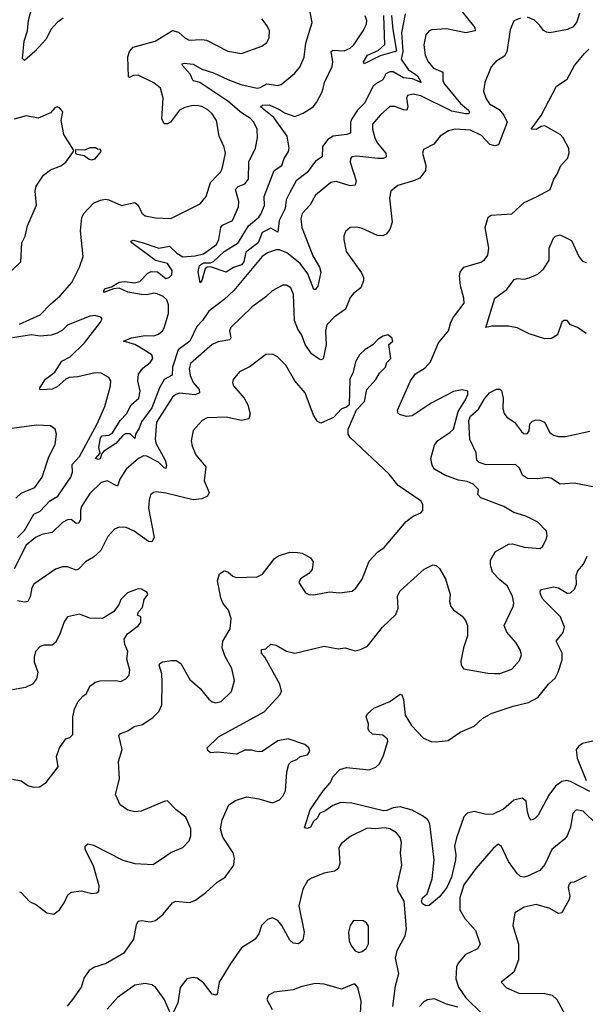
# Model space of a CAD drawing. Extents: x 2199565 to 2323334, y 894172 to 1018966.
# Tile 133 of 256: x 2293157 to 2296441, y 940977 to 946690. Entities that reach past the tile are written whole.
import ezdxf

# ---------------------------------------------------------------- set-up
doc = ezdxf.new("R2010")
doc.units = 0

msp = doc.modelspace()

# ---------------------------------------------------------------- linework, layer by layer
at = {"layer": '0CON10XD'}
for points in [[(2293410, 946700), (2293375, 946673.5), (2293340.4, 946635), (2293308.2, 946575), (2293245.6, 946505), (2293185, 946453.3), (2293174, 946465), (2293183.9, 946566.1), (2293201.9, 946625), (2293208.2, 946685), (2293238.9, 946805)], [(2295694, 946775), (2295799.4, 946645), (2295801.2, 946625), (2295746.5, 946613.5), (2295635, 946637.6), (2295548.9, 946631.1), (2295533.8, 946625), (2295515, 946603.3), (2295503.3, 946545), (2295510, 946485), (2295528.1, 946445), (2295558.8, 946408.8), (2295612.9, 946385), (2295613.8, 946335), (2295624.6, 946315), (2295715.8, 946205), (2295762.4, 946165), (2295768.8, 946151.2), (2295763.8, 946145), (2295745, 946143.9), (2295665, 946159.3), (2295485, 946249.2), (2295441.2, 946258.8), (2295409.1, 946250.9), (2295402.1, 946235), (2295409.7, 946185), (2295405, 946165.8), (2295385, 946166.6), (2295335, 946187.3), (2295305, 946186.7), (2295251.7, 946138.3), (2295205.7, 946085), (2295204.5, 946055), (2295218.2, 946005), (2295232.7, 945975), (2295282.5, 945915), (2295285, 945892.5), (2295267.5, 945885), (2295235.3, 945884.7), (2295115, 945898.9), (2295085.7, 945894.3), (2295078, 945885), (2295075.8, 945864.2), (2295110, 945755), (2295105, 945730), (2295075, 945726.9), (2294995, 945752), (2294962.9, 945745), (2294875, 945671.4), (2294844.3, 945615.7), (2294796, 945565), (2294788.8, 945535), (2294794.1, 945485), (2294859.6, 945319.6), (2294897.8, 945255), (2294906.2, 945225), (2294888.5, 945145), (2294875, 945124.3), (2294864.4, 945125), (2294828.9, 945215), (2294785.5, 945275), (2294707.8, 945337.8), (2294665.4, 945354.6), (2294645, 945355.8), (2294595, 945336.7), (2294565, 945315.8), (2294401, 945119), (2294345, 945066.9), (2294255, 944998.5), (2294218.7, 944945), (2294185, 944909.5), (2294144.7, 944825), (2294077.1, 944775), (2294043.2, 944675), (2294042.3, 944627.7), (2293995, 944603.5), (2293968.9, 944555), (2293925, 944437.3), (2293863.4, 944356.6), (2293850.3, 944319.7), (2293828.9, 944285), (2293825, 944260), (2293798.1, 944288.1), (2293771.8, 944288.2), (2293753.9, 944276.1), (2293715, 944231.9), (2293643.3, 944185), (2293631.2, 944168.8), (2293625, 944142.9), (2293615, 944139.2), (2293597.5, 944145), (2293623.8, 944175), (2293617.4, 944207.4), (2293625.9, 944265), (2293635, 944275.5), (2293675, 944280), (2293696.3, 944293.7), (2293739.7, 944365), (2293776.8, 944403.2), (2293803.5, 944456.5), (2293849.4, 944495), (2293857.4, 944535), (2293843.8, 944595), (2293847.3, 944632.7), (2293871.2, 944668.8), (2293915, 944701.8), (2293930, 944725), (2293925, 944746.2), (2293862.7, 944785), (2293825, 944804.8), (2293760, 944825), (2293805.3, 944845.3), (2293885, 944857.5), (2293935, 944856.5), (2293962.2, 944865), (2293985.4, 944885), (2293995, 944902), (2294021.1, 944985), (2294020.6, 945035), (2294012.2, 945065), (2293989.5, 945085), (2293955, 945098.8), (2293935, 945103.1), (2293895, 945094.8), (2293865, 945096.7), (2293785, 945108.9), (2293735, 945131.7), (2293701.8, 945128.2), (2293645, 945107.5), (2293645, 945118.8), (2293655, 945131.1), (2293689.2, 945140.8), (2293735, 945168.3), (2293765, 945171.6), (2293825, 945163.4), (2293855, 945170.8), (2293901.2, 945218.8), (2293921.2, 945228.8), (2293956.7, 945226.7), (2294005, 945189.5), (2294024, 945195), (2294040, 945210), (2294043.1, 945235), (2294015.5, 945275), (2293945, 945292.4), (2293808.9, 945395), (2293802.5, 945405), (2293815, 945410.4), (2293867.3, 945397.3), (2293965, 945364.1), (2294026.6, 945376.6), (2294068.9, 945335), (2294105, 945314.2), (2294175, 945320.4), (2294225, 945332.7), (2294299.5, 945385), (2294313.6, 945415), (2294324.7, 945485.3), (2294335, 945497.8), (2294392.5, 945525), (2294426.9, 945605), (2294429.2, 945635), (2294410.4, 945705), (2294425, 945722.7), (2294465, 945737.3), (2294484.6, 945765), (2294487.3, 945865), (2294526.5, 945945), (2294537.5, 946005), (2294535.4, 946055), (2294516.9, 946095), (2294496.6, 946116.6), (2294445, 946149.3), (2294365, 946218.2), (2294203.2, 946326.8), (2294165, 946335.8), (2294146.2, 946375), (2294102.2, 946425), (2294100, 946435), (2294111.3, 946438.7), (2294165, 946432.9), (2294215, 946404), (2294282, 946382), (2294365, 946343), (2294440, 946315), (2294535, 946292.5), (2294553.5, 946296.5), (2294590.9, 946319.1), (2294655, 946309.1), (2294675, 946314.4), (2294752.4, 946377.6), (2294783.5, 946415), (2294807.7, 946472.3), (2294818.7, 946555), (2294855.6, 946675), (2294840, 946755)], [(2295394.8, 946725.2), (2295373.2, 946615), (2295380.7, 946505), (2295371.3, 946461.3), (2295411.3, 946401.3), (2295467, 946365), (2295487.1, 946325), (2295437.1, 946347.1), (2295385, 946353.3), (2295325, 946388.5), (2295305, 946387.8), (2295283.4, 946376.6), (2295265, 946341.8), (2295225, 946319.1), (2295207.8, 946302.2), (2295161.4, 946208.6), (2295118.4, 946165), (2295085.1, 946115), (2295076.7, 946095), (2295077.9, 946032.1), (2295056.4, 946023.6), (2294976, 946015), (2294945.2, 945994.8), (2294914.8, 945955.2), (2294913.8, 945895), (2294875, 945870), (2294826.4, 945803.6), (2294761.6, 945755), (2294725, 945688.6), (2294703.5, 945645), (2294698.9, 945595), (2294663.1, 945525), (2294655, 945458), (2294615, 945480), (2294564.5, 945455), (2294541.2, 945395), (2294468.9, 945341.1), (2294457.6, 945285), (2294445, 945268), (2294398.5, 945251.5), (2294355, 945226.2), (2294265, 945256.2), (2294245, 945254), (2294234.3, 945245), (2294215, 945177.5), (2294204.2, 945164.2), (2294192.9, 945227.1), (2294200.5, 945265), (2294225, 945278.9), (2294265, 945280), (2294282, 945288), (2294345, 945345.2), (2294425.5, 945395), (2294485, 945493.5), (2294545, 945544.5), (2294557.3, 945562.7), (2294577.6, 945612.4), (2294575.8, 945665), (2294594.8, 945715), (2294635.1, 945814.9), (2294679.5, 945845), (2294692.1, 945885), (2294718.1, 945925), (2294721.1, 945945), (2294708.9, 946015), (2294632.3, 946122.3), (2294555.8, 946185), (2294566.7, 946195), (2294605, 946196), (2294665, 946169.8), (2294695, 946149.2), (2294755, 946128.5), (2294802.6, 946147.4), (2294861.4, 946185), (2294880.9, 946209.1), (2294915.6, 946275), (2294926.5, 946325), (2294972, 946418), (2294974.6, 946445), (2294965, 946506.2), (2294975, 946513.1), (2295039.8, 946510.2), (2295075, 946524.5), (2295097.5, 946545), (2295150.9, 946625), (2295170, 946665), (2295172.1, 946685), (2295162.7, 946712.7)], [(2296407.7, 946727.7), (2296391.7, 946678.3), (2296370.6, 946649.4), (2296336.6, 946633.4), (2296234.3, 946614.3), (2296215, 946617.5), (2296198.5, 946628.5), (2296176.2, 946656.2)], [(2296065, 946700), (2296025, 946683.8), (2296005, 946632.5), (2295985.4, 946504.6), (2295970.7, 946479.3), (2295921.4, 946448.6), (2295893.4, 946416.6), (2295856.9, 946325), (2295850, 946275), (2295865, 946231.2), (2295885, 946202.9), (2295940, 946170), (2295967.2, 946137.2), (2295986.4, 946096.4), (2295936.7, 945963.3), (2295915, 945958.2), (2295886.9, 945966.9), (2295838.7, 946018.7), (2295775, 946048.9), (2295685, 946054.6), (2295646.2, 946045), (2295598, 946015), (2295561.7, 945968.3), (2295502, 945938), (2295496.2, 945915), (2295515.6, 945845), (2295513.1, 945815), (2295479.1, 945770.9), (2295444, 945756), (2295351.4, 945728.6), (2295310.8, 945695), (2295304.4, 945655), (2295320, 945515), (2295305, 945473.8), (2295285, 945446), (2295265, 945437.1), (2295235, 945438.9), (2295145, 945478.6), (2295114.3, 945485.7), (2295075, 945484), (2295048.8, 945461.2), (2295039.2, 945435), (2295039.2, 945415), (2295052.2, 945345), (2295140.9, 945220.9), (2295153.3, 945195), (2295153.3, 945175), (2295138.1, 945135), (2295096.3, 945103.7), (2295075, 945078), (2295049.3, 945010.7), (2294982.5, 944965), (2294940.4, 944919.6), (2294932.7, 944885), (2294935.6, 944805), (2294918.1, 944721.9), (2294905, 944716), (2294895, 944720), (2294851.5, 944751.5), (2294814.8, 944804.8), (2294795, 944860.6), (2294771.3, 944895), (2294752.9, 944945), (2294746.7, 945095), (2294730.8, 945135), (2294705, 945150.6), (2294685, 945150), (2294622.8, 945117.2), (2294585, 945081.4), (2294505.7, 945025), (2294383.1, 944905), (2294374.5, 944885), (2294382.5, 944845), (2294377.3, 944832.7), (2294309.2, 944820.8), (2294274.7, 944805.3), (2294148.6, 944695), (2294140, 944665), (2294146.7, 944625), (2294164.7, 944585), (2294198.6, 944545), (2294200.7, 944525), (2294175, 944513.3), (2294086.4, 944523.6), (2294063.7, 944516.4), (2294045, 944500), (2293951.8, 944355), (2293942.7, 944257.3), (2293947.4, 944232.6), (2294002.5, 944135), (2294009.1, 944105), (2294005, 944086.2), (2293995, 944089.5), (2293962.6, 944122.6), (2293895, 944158.4), (2293875, 944159.4), (2293847.3, 944145), (2293775, 944081.8), (2293738.8, 944025), (2293725, 943984.4), (2293665, 944014.5), (2293630, 944005), (2293565, 943940.5), (2293515.3, 943865), (2293509.2, 943845), (2293509.2, 943790.8), (2293500.8, 943769.2), (2293485, 943766.9), (2293455, 943789.7), (2293435, 943788.2), (2293405, 943773.3), (2293346, 943714), (2293285, 943702.2), (2293248.2, 943685), (2293195, 943640.3), (2293125, 943504.1)], [(2293156.7, 944923.3), (2293275, 944978.2), (2293335, 945040.6), (2293391.4, 945088.6), (2293460, 945165), (2293504.2, 945255), (2293525.8, 945315.8), (2293510, 945465), (2293517.3, 945542.7), (2293530, 945565), (2293586.2, 945625), (2293626.6, 945643.4), (2293655, 945648.6), (2293675, 945645.8), (2293748.6, 945611.4), (2293825, 945629.2), (2293845, 945613.8), (2293866.8, 945566.8), (2293885, 945552.9), (2293945, 945540.6), (2294035, 945536.9), (2294205, 945622.5), (2294239.4, 945665), (2294263.8, 945745), (2294303.5, 945786.5), (2294323.1, 945805), (2294333.3, 945825), (2294352.2, 945915), (2294345, 945950), (2294314.5, 946015), (2294299.4, 946105), (2294275, 946144.2), (2294248.3, 946168.3), (2294215, 946186.2), (2294186.8, 946193.2), (2294155, 946190), (2294115, 946180), (2294085.7, 946165), (2294031.9, 946095), (2294015, 946085.5), (2293995, 946086.9), (2293981.8, 946115), (2293990.5, 946235), (2293975, 946294), (2293935, 946324.4), (2293845, 946368.6), (2293815, 946367.1), (2293795, 946354.3), (2293788.3, 946358.3), (2293784.6, 946475), (2293794.2, 946505.8), (2293815, 946530.5), (2293944.2, 946565.8), (2294045, 946627.1), (2294078.3, 946618.3), (2294115, 946584.4), (2294140.9, 946570.9), (2294215, 946575.6), (2294241.1, 946571.1), (2294365, 946507.1), (2294445, 946494.3), (2294563.2, 946536.8), (2294592.7, 946557.3), (2294605.7, 946585), (2294607.5, 946625), (2294594, 946655), (2294562, 946695)], [(2295315.8, 946715), (2295322.6, 946632.6), (2295345, 946507.5), (2295249.4, 946480.6), (2295156.7, 946435), (2295153.9, 946445), (2295176.9, 946485), (2295238.9, 946511.1), (2295276.4, 946546.4)], [(2295276.4, 946546.4), (2295270.4, 946715)], [(2296176.2, 946656.2), (2296145, 946688.6), (2296105, 946704.3)], [(2293435, 940966.7), (2293466.2, 941005), (2293515, 941076.7), (2293532.3, 941127.7), (2293563.6, 941176.4), (2293588.3, 941191.7), (2293655, 941214.3), (2293765, 941277.9), (2293819.6, 941355), (2293835, 941437.5), (2293845, 941458.8), (2293865, 941462.5), (2293915, 941456.5), (2293945, 941463.3), (2293989.4, 941500.6), (2294045, 941565.6), (2294063.3, 941575), (2294142.7, 941567.3), (2294178, 941582), (2294237.5, 941625), (2294304, 941686), (2294350.6, 941715), (2294400, 941785), (2294404.4, 941824.4), (2294396.6, 941856.6), (2294336.7, 941946.7), (2294323.4, 941995), (2294333.3, 942046.7), (2294370.8, 942135), (2294409.8, 942160.2), (2294475, 942181.5), (2294545, 942169.5), (2294625, 942146), (2294665, 942164.4), (2294685.6, 942185), (2294699.4, 942215), (2294708.6, 942325), (2294720.3, 942369.7), (2294734.5, 942385.5), (2294765, 942398), (2294785, 942414), (2294828.8, 942425), (2294842, 942445), (2294836.2, 942465), (2294813.3, 942485), (2294715, 942517.1), (2294655, 942506), (2294565.5, 942444.5), (2294545, 942441.4), (2294523.3, 942446.7), (2294505, 942452), (2294465, 942450.8), (2294415, 942428), (2294305, 942440), (2294265, 942436.2), (2294249.5, 942449.5), (2294246, 942465), (2294310.6, 942529.4), (2294577.1, 942675), (2294670, 942775), (2294676.9, 942795), (2294667.3, 942835), (2294580.4, 942990.4), (2294561.2, 943015), (2294560, 943035), (2294585, 943040), (2294615, 943066), (2294645, 943060.8), (2294706.7, 943026.7), (2294755, 943013.6), (2294925, 943055.6), (2295005, 943038.9), (2295045.7, 943045.7), (2295105, 943028.1), (2295135, 943035.6), (2295175.8, 943055), (2295262.9, 943165), (2295340.9, 943239.1), (2295354.3, 943275), (2295350.8, 943345), (2295365, 943376.2), (2295505, 943501.2), (2295555, 943526.2), (2295575, 943523.3), (2295595, 943506.7), (2295629.4, 943445), (2295656, 943355), (2295652.5, 943315), (2295660, 943285), (2295675, 943266.2), (2295725, 943228.8), (2295744.4, 943204.4), (2295757.5, 943175), (2295757.1, 943115), (2295733.1, 943045), (2295717.7, 942967.7), (2295720, 942945), (2295734.2, 942924.2), (2295875, 942898), (2295915.7, 942895.7), (2295945, 942897.1), (2296015, 942921.2), (2296058.7, 942971.3), (2296070.8, 943005), (2296063, 943033), (2296036.4, 943076.4), (2295985.7, 943135.7), (2295970, 943175), (2296022.5, 943285), (2296025.7, 943305), (2296018.6, 943345), (2295987.1, 943405), (2295945, 943439.2), (2295902.5, 943485), (2295889.4, 943525), (2295890, 943555), (2295917.6, 943602.4), (2295995, 943646.2), (2296018.8, 943648.8), (2296085, 943630), (2296177.7, 943622.3), (2296193.3, 943635), (2296214.1, 943675.9), (2296219.2, 943695), (2296215, 943722.5), (2296165, 943775.6), (2296095, 943808.6), (2296025, 943830), (2295967.5, 943865), (2295834.2, 943915), (2295817.5, 943935), (2295820, 943965), (2295790, 943995), (2295755, 944010.3), (2295705, 944019), (2295625, 944046.8), (2295565, 944082.9), (2295551.6, 944105), (2295543.6, 944145), (2295565, 944221.1), (2295585, 944248.8), (2295655, 944294.6), (2295674.8, 944315.2), (2295702.9, 944417.1), (2295745.9, 944485), (2295758, 944515), (2295758.9, 944535), (2295725, 944543.2), (2295675, 944533.1), (2295545.6, 944465), (2295435, 944390.8), (2295405, 944388.2), (2295366.9, 944396.9), (2295353.3, 944405), (2295350, 944425), (2295425, 944595.7), (2295455.7, 944635), (2295510.5, 944669.5), (2295541.5, 944705), (2295589.1, 944815), (2295647.3, 944885), (2295659.5, 944935), (2295675.9, 944964.1), (2295736.9, 945045), (2295735.7, 945075), (2295715.5, 945145.5), (2295710, 945205), (2295714.3, 945225), (2295735, 945254), (2295835, 945284.3), (2295855, 945296), (2295875, 945323.3), (2295880, 945365), (2295858.6, 945485), (2295876.7, 945545), (2295895, 945556.2), (2296015, 945563.3), (2296085, 945630.6), (2296158, 945662), (2296236.7, 945705), (2296257.1, 945765), (2296278, 945795), (2296298.6, 945845), (2296338.1, 945885), (2296346.9, 945915), (2296345, 945942.5), (2296312, 946005), (2296293.8, 946025), (2296205, 946074.5), (2296185, 946070.4), (2296155, 946052.7), (2296126.7, 946055), (2296185.2, 946134.8), (2296274.2, 946305), (2296335, 946346.2), (2296377.1, 946425), (2296435.8, 946495), (2296460.7, 946519.3)], [(2293077.1, 945202.9), (2293163.8, 945285), (2293170, 945395), (2293188.8, 945435), (2293202.5, 945495), (2293254.2, 945615), (2293246.9, 945695), (2293252.5, 945725), (2293295, 945788.6), (2293335, 945819.2), (2293395, 945842), (2293425.8, 945864.2), (2293470, 945925), (2293470, 945935), (2293413.8, 946025), (2293397.5, 946105), (2293406.7, 946155), (2293388.1, 946178.1), (2293375, 946184), (2293360.9, 946179.1), (2293335, 946150), (2293265, 946118.6), (2293195, 946131.8), (2293125, 946112.7)], [(2293575, 945877.5), (2293595, 945883.3), (2293630, 945925), (2293627, 945937), (2293608.3, 945938.3), (2293596.4, 945946.4), (2293565, 945947.5), (2293535, 945932.5), (2293480, 945935), (2293483, 945913), (2293531.7, 945901.7), (2293560.7, 945880.7), (2293575, 945877.5)], [(2296445, 944869.4), (2296395, 944904.4), (2296355, 944920), (2296335, 944945.8), (2296315, 944945.8), (2296303.8, 944935), (2296278.7, 944861.3), (2296245, 944840), (2296205, 944838.6), (2296115, 944868.2), (2296045, 944901.5), (2295995, 944912.5), (2295897.3, 944912.7), (2295863.6, 944903.6), (2295916.3, 945073.7), (2295986, 945124), (2296027.9, 945182.1), (2296045, 945188.1), (2296085, 945184.6), (2296115, 945192.5), (2296165, 945213.8), (2296197.8, 945242.3), (2296230.9, 945295), (2296231.1, 945365), (2296255, 945423.3), (2296266.7, 945435), (2296295, 945442.5), (2296359.7, 945409.7), (2296405, 945313.3), (2296425, 945288.8), (2296445, 945280.8)], [(2293144.3, 943685.7), (2293185, 943727.1), (2293238.4, 943821.6), (2293275, 943838.6), (2293331.9, 943898.1), (2293379.2, 943925), (2293453.1, 944035), (2293463.1, 944065), (2293461.2, 944108.8), (2293505, 944156.7), (2293607.1, 944345), (2293651.1, 944445), (2293683.3, 944565), (2293685.6, 944595), (2293674, 944615), (2293630.2, 944640.2), (2293595, 944641.8), (2293495, 944618.2), (2293445, 944613.2), (2293425, 944603.6), (2293375, 944560.4), (2293345, 944547.3), (2293281.7, 944541.7), (2293273.3, 944545), (2293274, 944554), (2293306.2, 944605), (2293360.5, 944645), (2293401, 944709), (2293449.2, 944735), (2293534.2, 944815), (2293626.7, 944935), (2293636.7, 944955), (2293627.5, 944965), (2293595, 944974.2), (2293565, 944969.4), (2293435, 944918.5), (2293405, 944888.1), (2293375, 944872.2), (2293339.3, 944860.7), (2293275, 944853.5), (2293225, 944861.5), (2293115, 944844.7)], [(2293155, 941628.8), (2293165.7, 941625.7), (2293213.1, 941573.1), (2293254.5, 941554.5), (2293315, 941508.6), (2293355, 941499.2), (2293388.6, 941525), (2293415.7, 941565), (2293437.1, 941612.9), (2293455, 941628), (2293515, 941635.8), (2293575, 941620), (2293605, 941623.8), (2293616.9, 941633.1), (2293618.9, 941665), (2293585, 941780), (2293537.5, 941875), (2293536.2, 941895), (2293552.3, 941907.7), (2293585, 941900), (2293755, 941813.1), (2293825, 941794.2), (2293932.7, 941787.3), (2294009.4, 941840.6), (2294035, 941858), (2294105, 941886.2), (2294140, 941925), (2294150, 941955), (2294150, 941995), (2294122.4, 942062.4), (2294066, 942105), (2294015, 942157.5), (2293995, 942154.2), (2293862, 942098), (2293825, 942093.5), (2293785, 942102.9), (2293740.8, 942135), (2293713.8, 942195), (2293735.6, 942285), (2293730.8, 942385), (2293751.9, 942455), (2293733.2, 942536.8), (2293742.4, 942547.6), (2293785, 942563.3), (2293821.1, 942588.9), (2293869.3, 942600.7), (2293929.4, 942640.6), (2293965, 942676.2), (2293981.5, 942715), (2293984.6, 942845.4), (2293981.5, 942895), (2293966.9, 942945), (2293970.8, 942955), (2293986.2, 942963.8), (2294037.8, 942972.2), (2294065, 942971.1), (2294092.5, 942955), (2294145, 942860.8), (2294205, 942808.6), (2294255, 942748), (2294275, 942732), (2294295, 942726), (2294326.2, 942735), (2294387.3, 942792.7), (2294403.8, 942855), (2294389.4, 942925), (2294348.3, 942998.3), (2294332.5, 943045), (2294335.6, 943085), (2294379.2, 943155), (2294385.6, 943215), (2294370, 943265), (2294337.1, 943305), (2294325.6, 943335), (2294306, 943435), (2294316.2, 943475), (2294345, 943492), (2294365, 943486), (2294395, 943460.8), (2294414.5, 943454.5), (2294535, 943456.7), (2294567.3, 943472.7), (2294636.6, 943563.4), (2294660.3, 943579.7), (2294725, 943600.6), (2294769.1, 943599.1), (2294796.7, 943595), (2294845, 943568), (2294860, 943545), (2294855, 943500), (2294835, 943476), (2294786.7, 943445), (2294778, 943425), (2294816.7, 943365), (2294835, 943354.2), (2294865, 943354), (2294955, 943371.2), (2295014.1, 943364.1), (2295087.5, 943375), (2295109.1, 943390.9), (2295145, 943443.8), (2295185, 943548.6), (2295235, 943600), (2295273, 943627), (2295401.1, 943778.9), (2295441.3, 943808.7), (2295485, 943828.8), (2295497.3, 943842.7), (2295497.1, 943875), (2295486.9, 943896.9), (2295355, 943988), (2295302.7, 944052.7), (2295075.4, 944265.4), (2295064.4, 944285), (2295064.2, 944315), (2295112.9, 944427.1), (2295158.8, 944475), (2295172.5, 944545), (2295225, 944603.3), (2295245, 944640), (2295280, 944675), (2295289.3, 944700.7), (2295312.5, 944725), (2295300, 944805), (2295322.5, 944825), (2295317.5, 944845), (2295295, 944862.5), (2295265, 944853.3), (2295235, 944833.3), (2295206.5, 944803.5), (2295162.6, 944777.4), (2295130, 944745), (2295105.8, 944705), (2295092.5, 944645), (2295074.3, 944605), (2295068.8, 944455), (2295055, 944441.2), (2295025, 944433.3), (2294978.7, 944381.3), (2294905, 944348.6), (2294885, 944359.2), (2294862.1, 944395), (2294814.7, 944524.7), (2294755, 944594.2), (2294701.4, 944685), (2294654.5, 944734.5), (2294625, 944749.2), (2294585, 944748), (2294495, 944677.5), (2294433.6, 944646.4), (2294397, 944603), (2294392.9, 944585), (2294398.6, 944565), (2294460, 944495), (2294481.9, 944455), (2294495.8, 944404.2), (2294486.7, 944375), (2294445.5, 944364.5), (2294355, 944384.4), (2294245, 944379.4), (2294216.3, 944363.7), (2294163.6, 944306.4), (2294153.4, 944246.6), (2294157.8, 944215), (2294179.4, 944165), (2294237.5, 944095), (2294228.6, 944015), (2294256.3, 943946.3), (2294246.5, 943925), (2294215, 943909.5), (2294163.8, 943903.8), (2294005, 943943.9), (2293949.7, 943950.3), (2293933, 943947), (2293917, 943933), (2293908.1, 943901.9)], [(2296485, 943978.8), (2296375, 944001.8), (2296295, 943995.6), (2296245, 944027.5), (2296225, 944033.1), (2296163.4, 944026.6), (2296105, 944028.6), (2296076.6, 944046.6), (2296058.6, 944088.6), (2296035, 944109.2), (2295865, 944108), (2295825, 944120), (2295810, 944135), (2295806.4, 944176.4), (2295770.6, 944255), (2295764.8, 944365), (2295775, 944389.1), (2295820.2, 944429.8), (2295855, 944491.1), (2295885, 944524.4), (2295925, 944546.9), (2295945, 944547.1), (2295955, 944538.8), (2295964.4, 944495), (2295961.4, 944435), (2295970, 944405), (2295984.7, 944384.7), (2296030.5, 944355), (2296070.4, 944300.4), (2296085, 944287.5), (2296105, 944288.8), (2296114.2, 944305), (2296118, 944345), (2296135, 944361.2), (2296155, 944368.8), (2296177.5, 944367.5), (2296204.3, 944354.3), (2296235, 944294.4), (2296255, 944279.5), (2296285, 944270.9), (2296325, 944271.2), (2296466.3, 944303.7)], [(2293135.5, 943914.5), (2293165, 943942.2), (2293245.7, 943975), (2293287.5, 944035), (2293325.3, 944154.7), (2293362.5, 944225), (2293370, 944285), (2293363.8, 944313.8), (2293335, 944333.3), (2293255, 944338.1), (2293035, 944308.9)], [(2293908.1, 943901.9), (2293905.5, 943855), (2293938.1, 943685), (2293925, 943660), (2293905, 943662.5), (2293821.7, 943721.7), (2293775, 943742.9), (2293735, 943745.7), (2293706.7, 943735), (2293667.9, 943692.1), (2293628.8, 943611.2), (2293585, 943571.9), (2293538.6, 943545), (2293498.9, 943501.1), (2293485, 943497.1), (2293434.3, 943515.7), (2293405, 943515.6), (2293365, 943502.5), (2293239.4, 943415), (2293226.9, 943393.1), (2293217.7, 943342.3), (2293205, 943314.4), (2293185, 943310), (2293145, 943318.9)], [(2296467.5, 942212.5), (2296355, 942270.2), (2296334.3, 942275.7), (2296305, 942270.4), (2296268.1, 942241.9), (2296228.7, 942191.3), (2296167.5, 942075), (2296145, 942054), (2296126.4, 942046.4), (2296115, 942060), (2296105, 942093.3), (2296097.8, 942155), (2296075, 942173.8), (2296025, 942160.7), (2295965, 942108.8), (2295905, 942080), (2295865, 942078.2), (2295795, 942095.6), (2295754.7, 942085.3), (2295734.5, 942065), (2295692.6, 941942.6), (2295681.5, 941895), (2295689.6, 941845), (2295687.9, 941815), (2295664.7, 941715), (2295637.6, 941655), (2295595, 941600), (2295535, 941550), (2295515, 941547.5), (2295495, 941560), (2295489.2, 941575), (2295496, 941595), (2295522.4, 941617.6), (2295552.5, 941705), (2295562.9, 941815), (2295538.8, 942025), (2295525, 942050), (2295495, 942070.6), (2295435, 942104.4), (2295365, 942122.5), (2295325, 942117.5), (2295289.2, 942100.8), (2295269.2, 942099.2), (2295085, 942144.7), (2295022.1, 942147.9), (2294975, 942131.4), (2294935, 942101.9), (2294896.7, 942085), (2294885, 942058.8), (2294863.2, 942036.8), (2294845, 942004.4), (2294825, 941996.7), (2294810.7, 942000.7), (2294842.5, 942105), (2294918.2, 942215), (2294962, 942265), (2294975, 942296.2), (2295015, 942338.8), (2295055, 942351.2), (2295185, 942337.8), (2295225, 942353.1), (2295245, 942372.5), (2295268.5, 942421.5), (2295293.8, 942503.8), (2295292, 942515), (2295265, 942538), (2295205, 942543.8), (2295185, 942562.5), (2295180, 942575), (2295182.5, 942605), (2295167.5, 942645), (2295177, 942663), (2295213.9, 942696.1), (2295305, 942733.3), (2295365, 942777.5), (2295375, 942772.5), (2295384.2, 942745), (2295395.7, 942654.3), (2295430.8, 942595), (2295501.1, 942521.1), (2295545, 942502.2), (2295575, 942499.4), (2295645, 942507.1), (2295713.6, 942556.4), (2295795, 942591.2), (2295844.2, 942635.8), (2295894.6, 942665.4), (2296022.1, 942707.9), (2296111.4, 942728.6), (2296165, 942757.5), (2296227.3, 942835), (2296265, 942869.5), (2296284, 942905), (2296305.3, 942975), (2296306.9, 943015), (2296270.6, 943085), (2296312.7, 943135), (2296320.7, 943165), (2296296.6, 943225), (2296195, 943325.6), (2296180, 943355), (2296179.2, 943375), (2296186.8, 943383.2), (2296255, 943399.6), (2296285, 943393.1), (2296335, 943363.3), (2296355, 943365.5), (2296377.8, 943385), (2296390.3, 943415), (2296388.5, 943465), (2296397.7, 943492.3), (2296429.2, 943530.8), (2296452.1, 943577.9)], [(2293115, 942283.3), (2293165, 942273.3), (2293205, 942246.7), (2293235, 942236.2), (2293271.7, 942238.3), (2293310, 942265), (2293381.2, 942355), (2293370.8, 942415), (2293388.8, 942465), (2293425, 942517.5), (2293447.5, 942525), (2293465, 942542.5), (2293465.5, 942645.5), (2293475, 942688.8), (2293495, 942731.2), (2293523.8, 942765), (2293545, 942780), (2293565, 942822.5), (2293582.7, 942837.3), (2293595, 942846.2), (2293625, 942853.3), (2293715, 942856.7), (2293745, 942850), (2293774.1, 942865.9), (2293792.7, 942887.3), (2293797.1, 942915), (2293778.8, 942978.8), (2293784.2, 943025), (2293766.7, 943065), (2293764.5, 943095.5), (2293782.7, 943127.3), (2293846.2, 943175), (2293860, 943195), (2293860, 943225), (2293840, 943235), (2293847.5, 943255), (2293869.5, 943280.5), (2293880, 943325), (2293900, 943355), (2293897.3, 943367.3), (2293865, 943386), (2293845, 943388), (2293782.5, 943365), (2293743.9, 943326.1), (2293732.5, 943295), (2293701.2, 943255), (2293637.5, 943215), (2293565, 943218), (2293505, 943240), (2293435, 943226.2), (2293415, 943196.7), (2293389.1, 943120.9), (2293364.4, 943075.6), (2293345, 943060), (2293298.3, 943061.7), (2293275, 943053.8), (2293248, 943025), (2293241.7, 942991.7), (2293242, 942965), (2293261.9, 942905), (2293254.3, 942865), (2293231.2, 942835), (2293190, 942815), (2293115, 942801.1)], [(2296545, 942516.5), (2296425, 942490.4), (2296402.2, 942475), (2296388.5, 942455), (2296392.9, 942405), (2296445.9, 942275)], [(2296505, 942022.2), (2296427.4, 942097.4), (2296387.5, 942105), (2296368.1, 942085), (2296355.4, 942005), (2296335.9, 941954.1), (2296320.6, 941935), (2296246.9, 941875), (2296205, 941789.2), (2296176.6, 941753.4), (2296105, 941720.5), (2296085, 941715.5), (2296065, 941719.1), (2296045, 941735.6), (2295994, 941805), (2295955, 941893.3), (2295935, 941906.2), (2295905, 941881.2), (2295805.7, 941764.3), (2295735, 941669.5), (2295711.3, 941595), (2295712.2, 941525), (2295741.9, 941475), (2295802.2, 941405), (2295830.8, 941325), (2295815, 941299.2), (2295744.5, 941265.5), (2295701.9, 941215), (2295693.3, 941195), (2295688.2, 941125), (2295703.8, 941076.2), (2295747.8, 941015), (2295841.6, 940921.6)], [(2295322.5, 940965), (2295337.9, 941085), (2295358.5, 941155), (2295338.5, 941245), (2295348.3, 941288.3), (2295395, 941374), (2295402.7, 941415), (2295389.2, 941575), (2295353.6, 941635), (2295348.2, 941665), (2295375.5, 941785), (2295367.8, 941855), (2295372.9, 941915), (2295365.7, 941945), (2295345, 941972.5), (2295305, 941994.4), (2295275, 942000.6), (2295225, 941995.6), (2295175, 942000), (2295075, 941950), (2295022.8, 941907.2), (2295009.2, 941885), (2295015.8, 941795), (2295005, 941763.8), (2294985, 941748.8), (2294925, 941737.5), (2294850.9, 941709.1), (2294827, 941693), (2294800, 941645), (2294777.9, 941547.9), (2294807.8, 941395), (2294800.3, 941349.7), (2294775, 941328.8), (2294745, 941331.2), (2294725, 941350), (2294677.9, 941435), (2294655, 941463.3), (2294625, 941477.8), (2294595, 941470), (2294560, 941435), (2294544.6, 941385.4), (2294524.6, 941355.4), (2294445, 941305.5), (2294383.7, 941216.3), (2294314.6, 941105.4), (2294303.3, 941035), (2294295, 941030), (2294275, 941035.8), (2294225, 941100.8), (2294188.1, 941128.1), (2294165, 941131.9), (2294126.7, 941125), (2294088.9, 941075), (2294074.4, 940985), (2294045, 940920)], [(2296445, 941720), (2296375, 941686), (2296355, 941683.8), (2296346.2, 941675), (2296341.4, 941655), (2296350.5, 941605), (2296347.8, 941585), (2296305, 941506.9), (2296285, 941504.5), (2296235, 941532.1), (2296155, 941555.5), (2296085, 941540), (2296031.7, 941508.3), (2296019.2, 941435), (2296051.9, 941325), (2296053.6, 941235), (2296025.8, 941164.2), (2295952.5, 941105), (2295982.7, 941072.7), (2296055, 941040.8), (2296205, 941040), (2296249.1, 941029.1), (2296275.8, 941005), (2296323.1, 940915)], [(2295125, 941276.7), (2295145, 941282.5), (2295168.8, 941301.2), (2295182.7, 941327.3), (2295181.2, 941431.2), (2295169.5, 941449.5), (2295151.7, 941461.7), (2295095, 941463.3), (2295076.2, 941435), (2295066.2, 941395), (2295070, 941345), (2295082.5, 941315), (2295105, 941286.7), (2295125, 941276.7)], [(2294035, 940920), (2293996.7, 941006.7), (2293945, 941076.2), (2293925, 941090), (2293885, 941097.5), (2293825, 941088.1), (2293725, 941017.1), (2293665, 940948)], [(2295133.1, 940885), (2295138.9, 940995), (2295120.8, 941075), (2295105, 941093.8), (2295095, 941094), (2295025, 941065.7), (2294925, 941094.4), (2294875, 941096.9), (2294795, 941080), (2294745, 941061.9), (2294635, 941046.7), (2294600.5, 941029.5), (2294591.2, 941005), (2294623, 940947)], [(2295700.3, 940960.3), (2295635, 940978.2), (2295565, 941008.5), (2295525, 941002.9), (2295500.7, 940989.3), (2295477.5, 940965)]]:
    msp.add_lwpolyline(points, dxfattribs=at)

doc.saveas('drawing.dxf')
